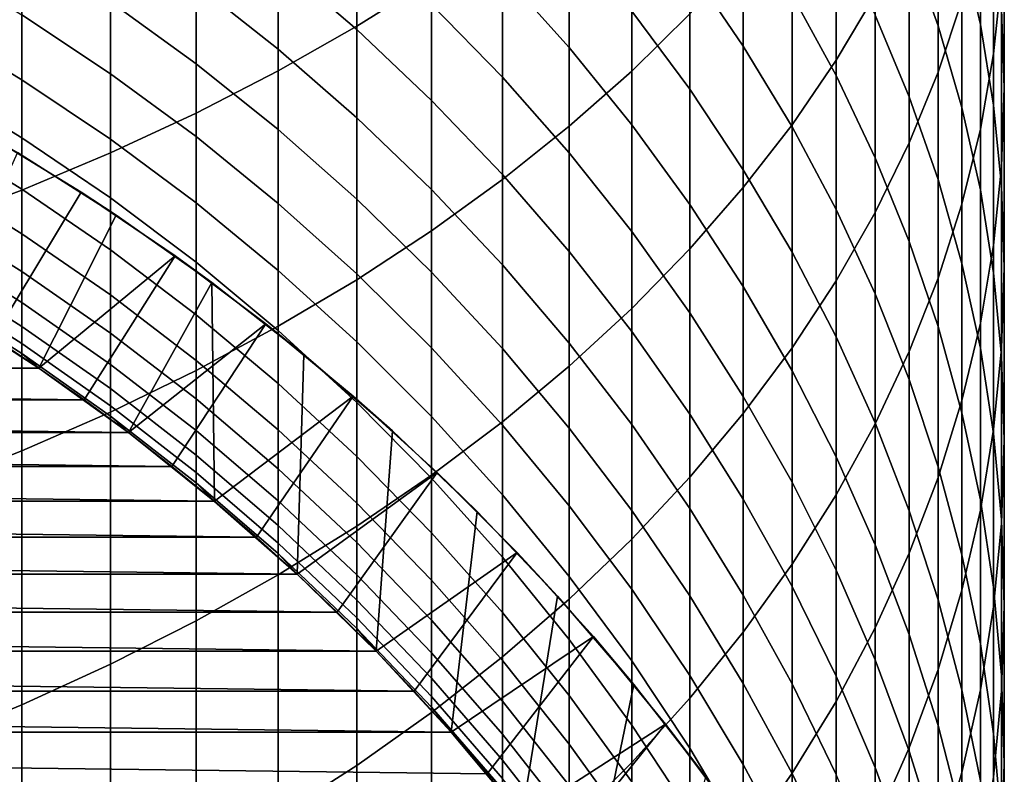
# Model space of a CAD drawing. Header units: metres. Extents: x -32 to 117, y -314 to 32.
# Tile 24 of 256: x 7.21 to 13, y -291.66 to -287.22. Entities that reach past the tile are written whole.
import ezdxf

# ---------------------------------------------------------------- set-up
doc = ezdxf.new("R2010")
doc.units = ezdxf.units.M
doc.layers.add('solid_24_501_064_XXX', color=7, linetype='CONTINUOUS')

msp = doc.modelspace()

# ---------------------------------------------------------------- linework, layer by layer
at = {"layer": 'solid_24_501_064_XXX'}
for points in [[(9.192389, -287.259613, 333.557739), (9.632364, -286.984619, 333.18634), (9.632364, -285.469727, 334.267975), (9.192389, -285.731689, 334.648682)], [(8.730267, -287.521454, 333.911316), (9.192389, -287.259613, 333.557739), (9.192389, -285.731689, 334.648682), (8.730267, -285.98111, 335.011108)], [(10.809105, -287.5224, 330.872894), (11.150472, -287.186798, 330.45105), (11.150472, -285.76651, 331.541321), (10.809105, -286.087311, 331.974548)], [(12.010434, -287.459137, 328.012909), (12.240073, -287.072601, 327.56015), (12.240073, -285.752533, 328.648193), (12.010434, -286.123169, 329.114075)], [(12.859295, -287.249359, 318.599304), (12.750209, -286.779022, 318.182159), (12.750209, -285.783966, 319.265686), (12.859295, -286.239563, 319.698883)], [(12.610406, -287.256165, 316.668121), (12.440225, -286.782227, 316.276245), (12.440225, -285.85318, 317.361023), (12.610406, -286.313263, 317.769073)], [(12.937402, -287.420776, 323.033752), (12.984341, -286.975098, 322.579559), (12.984341, -285.827576, 323.667206), (12.937402, -286.257294, 324.136566)], [(12.610406, -287.529816, 325.52655), (12.750209, -287.109436, 325.067352), (12.750209, -285.875671, 326.158173), (12.610406, -286.279907, 326.631653)], [(8.247112, -287.76947, 334.246277), (8.730267, -287.521454, 333.911316), (8.730267, -285.98111, 335.011108), (8.247112, -286.217377, 335.354462)], [(10.441698, -287.847198, 331.281158), (10.809105, -287.5224, 330.872894), (10.809105, -286.087311, 331.974548), (10.441698, -286.397766, 332.393799)], [(13, -287.621948, 321.013245), (12.984341, -287.159668, 320.5737), (12.984341, -286.081543, 321.668976), (13, -286.52832, 322.124268)], [(11.751861, -287.837891, 328.456543), (12.010434, -287.459137, 328.012909), (12.010434, -286.123169, 329.114075), (11.751861, -286.486328, 329.570557)], [(11.464976, -287.375946, 311.53418), (11.150472, -286.913696, 311.226685), (11.150472, -286.159485, 312.319061), (11.464976, -286.610809, 312.642365)], [(7.744091, -288.003082, 334.561768), (8.247112, -287.76947, 334.246277), (8.247112, -286.217377, 335.354462), (7.744091, -286.439911, 335.677826)], [(12.010434, -287.54834, 313.313965), (11.751861, -287.074127, 312.974243), (11.751861, -286.259277, 314.071106), (12.010434, -286.721466, 314.427032)], [(12.937402, -287.723145, 319.019531), (12.859295, -287.249359, 318.599304), (12.859295, -286.239563, 319.698883), (12.937402, -286.698517, 320.135223)], [(12.859295, -287.864319, 323.485748), (12.937402, -287.420776, 323.033752), (12.937402, -286.257294, 324.136566), (12.859295, -286.684906, 324.603668)], [(10.441698, -287.384613, 308.442017), (10.049136, -286.94751, 308.193085), (10.049136, -286.29834, 309.288422), (10.441698, -286.726562, 309.552338)], [(12.440225, -287.673126, 315.159943), (12.240073, -287.193115, 314.790283), (12.240073, -286.315308, 315.890167), (12.440225, -286.782227, 316.276245)], [(12.440225, -287.945068, 325.980133), (12.610406, -287.529816, 325.52655), (12.610406, -286.279907, 326.631653), (12.440225, -286.679199, 327.099365)], [(12.750209, -287.735962, 317.064819), (12.610406, -287.256165, 316.668121), (12.610406, -286.313263, 317.769073), (12.750209, -286.779022, 318.182159)], [(9.192389, -287.278259, 305.528473), (8.730267, -286.881775, 305.337738), (8.730267, -286.331543, 306.432495), (9.192389, -286.721191, 306.636871)], [(10.049136, -288.160339, 331.674805), (10.441698, -287.847198, 331.281158), (10.441698, -286.397766, 332.393799), (10.049136, -286.697113, 332.798065)], [(7.222413, -288.22171, 334.857025), (7.744091, -288.003082, 334.561768), (7.744091, -286.439911, 335.677826), (7.222413, -286.648193, 335.980499)], [(11.150472, -287.629608, 310.108887), (10.809105, -287.170685, 309.82605), (10.809105, -286.464844, 310.928131), (11.150472, -286.913696, 311.226685)], [(11.464976, -288.207977, 328.889984), (11.751861, -287.837891, 328.456543), (11.751861, -286.486328, 329.570557), (11.464976, -286.841156, 330.016571)], [(8.730267, -287.393707, 304.224548), (8.247112, -287.012115, 304.057007), (8.247112, -286.506195, 305.157043), (8.730267, -286.881775, 305.337738)], [(10.049136, -287.558319, 307.075897), (9.632364, -287.130463, 306.851501), (9.632364, -286.527649, 307.953979), (10.049136, -286.94751, 308.193085)], [(12.984341, -288.084229, 321.452789), (13, -287.621948, 321.013245), (13, -286.52832, 322.124268), (12.984341, -286.975098, 322.579559)], [(6.683336, -288.424866, 335.131378), (7.222413, -288.22171, 334.857025), (7.222413, -286.648193, 335.980499), (6.683336, -286.841736, 336.261719)], [(8.247112, -287.479645, 302.940063), (7.744091, -287.114929, 302.7948), (7.744091, -286.652679, 303.89917), (8.247112, -287.012115, 304.057007)], [(11.751861, -287.850494, 311.849823), (11.464976, -287.375946, 311.53418), (11.464976, -286.610809, 312.642365), (11.751861, -287.074127, 312.974243)], [(9.632364, -287.694702, 305.72879), (9.192389, -287.278259, 305.528473), (9.192389, -286.721191, 306.636871), (9.632364, -287.130463, 306.851501)], [(9.632364, -288.461151, 332.052887), (10.049136, -288.160339, 331.674805), (10.049136, -286.697113, 332.798065), (9.632364, -286.984619, 333.18634)], [(12.240073, -288.032318, 313.660645), (12.010434, -287.54834, 313.313965), (12.010434, -286.721466, 314.427032), (12.240073, -287.193115, 314.790283)], [(12.240073, -288.354187, 326.427002), (12.440225, -287.945068, 325.980133), (12.440225, -286.679199, 327.099365), (12.240073, -287.072601, 327.56015)], [(12.750209, -288.304657, 323.934448), (12.859295, -287.864319, 323.485748), (12.859295, -286.684906, 324.603668), (12.750209, -287.109436, 325.067352)], [(12.984341, -288.199219, 319.441772), (12.937402, -287.723145, 319.019531), (12.937402, -286.698517, 320.135223), (12.984341, -287.159668, 320.5737)], [(7.744091, -287.538666, 301.675049), (7.222413, -287.192841, 301.550995), (7.222413, -286.773621, 302.658813), (7.744091, -287.114929, 302.7948)], [(10.809105, -287.837952, 308.700165), (10.441698, -287.384613, 308.442017), (10.441698, -286.726562, 309.552338), (10.809105, -287.170685, 309.82605)], [(12.610406, -288.160339, 315.535156), (12.440225, -287.673126, 315.159943), (12.440225, -286.782227, 316.276245), (12.610406, -287.256165, 316.668121)], [(12.859295, -288.220459, 317.465454), (12.750209, -287.735962, 317.064819), (12.750209, -286.779022, 318.182159), (12.859295, -287.249359, 318.599304)], [(7.222413, -287.573456, 300.429321), (6.683336, -287.248322, 300.325226), (6.683336, -286.871521, 301.43573), (7.222413, -287.192841, 301.550995)], [(9.192389, -287.79657, 304.401428), (8.730267, -287.393707, 304.224548), (8.730267, -286.881775, 305.337738), (9.192389, -287.278259, 305.528473)], [(11.150472, -288.568451, 329.312225), (11.464976, -288.207977, 328.889984), (11.464976, -286.841156, 330.016571), (11.150472, -287.186798, 330.45105)], [(10.441698, -288.003784, 307.30954), (10.049136, -287.558319, 307.075897), (10.049136, -286.94751, 308.193085), (10.441698, -287.384613, 308.442017)], [(11.464976, -288.102234, 310.400146), (11.150472, -287.629608, 310.108887), (11.150472, -286.913696, 311.226685), (11.464976, -287.375946, 311.53418)], [(8.730267, -287.866821, 303.094299), (8.247112, -287.479645, 302.940063), (8.247112, -287.012115, 304.057007), (8.730267, -287.393707, 304.224548)], [(9.192389, -288.74884, 332.41452), (9.632364, -288.461151, 332.052887), (9.632364, -286.984619, 333.18634), (9.192389, -287.259613, 333.557739)], [(12.937402, -288.54538, 321.891266), (12.984341, -288.084229, 321.452789), (12.984341, -286.975098, 322.579559), (12.937402, -287.420776, 323.033752)], [(8.247112, -287.908173, 301.807617), (7.744091, -287.538666, 301.675049), (7.744091, -287.114929, 302.7948), (8.247112, -287.479645, 302.940063)], [(12.010434, -288.336182, 312.172913), (11.751861, -287.850494, 311.849823), (11.751861, -287.074127, 312.974243), (12.010434, -287.54834, 313.313965)], [(12.010434, -288.756195, 326.866119), (12.240073, -288.354187, 326.427002), (12.240073, -287.072601, 327.56015), (12.010434, -287.459137, 328.012909)], [(12.610406, -288.740692, 324.378815), (12.750209, -288.304657, 323.934448), (12.750209, -287.109436, 325.067352), (12.610406, -287.529816, 325.52655)], [(10.049136, -288.130096, 305.938263), (9.632364, -287.694702, 305.72879), (9.632364, -287.130463, 306.851501), (10.049136, -287.558319, 307.075897)], [(11.150472, -288.306396, 308.966919), (10.809105, -287.837952, 308.700165), (10.809105, -287.170685, 309.82605), (11.150472, -287.629608, 310.108887)], [(10.809105, -288.918488, 329.722198), (11.150472, -288.568451, 329.312225), (11.150472, -287.186798, 330.45105), (10.809105, -287.5224, 330.872894)], [(13, -288.676422, 319.865021), (12.984341, -288.199219, 319.441772), (12.984341, -287.159668, 320.5737), (13, -287.621948, 321.013245)], [(7.744091, -287.92337, 300.541321), (7.222413, -287.573456, 300.429321), (7.222413, -287.192841, 301.550995), (7.744091, -287.538666, 301.675049)], [(12.440225, -288.524841, 314.013458), (12.240073, -288.032318, 313.660645), (12.240073, -287.193115, 314.790283), (12.440225, -287.673126, 315.159943)], [(7.222413, -287.914978, 299.295105), (6.683336, -287.586456, 299.202362), (6.683336, -287.248322, 300.325226), (7.222413, -287.573456, 300.429321)], [(8.730267, -289.022766, 332.75885), (9.192389, -288.74884, 332.41452), (9.192389, -287.259613, 333.557739), (8.730267, -287.521454, 333.911316)], [(9.632364, -288.219696, 304.587219), (9.192389, -287.79657, 304.401428), (9.192389, -287.278259, 305.528473), (9.632364, -287.694702, 305.72879)], [(12.750209, -288.653595, 315.915039), (12.610406, -288.160339, 315.535156), (12.610406, -287.256165, 316.668121), (12.750209, -287.735962, 317.064819)], [(12.937402, -288.708496, 317.868988), (12.859295, -288.220459, 317.465454), (12.859295, -287.249359, 318.599304), (12.937402, -287.723145, 319.019531)], [(9.192389, -288.275543, 303.257141), (8.730267, -287.866821, 303.094299), (8.730267, -287.393707, 304.224548), (9.192389, -287.79657, 304.401428)], [(10.809105, -288.46579, 307.551849), (10.441698, -288.003784, 307.30954), (10.441698, -287.384613, 308.442017), (10.809105, -287.837952, 308.700165)], [(11.751861, -288.587433, 310.699188), (11.464976, -288.102234, 310.400146), (11.464976, -287.375946, 311.53418), (11.751861, -287.850494, 311.849823)], [(11.751861, -289.150085, 327.296356), (12.010434, -288.756195, 326.866119), (12.010434, -287.459137, 328.012909), (11.751861, -287.837891, 328.456543)], [(12.859295, -289.004303, 322.327637), (12.937402, -288.54538, 321.891266), (12.937402, -287.420776, 323.033752), (12.859295, -287.864319, 323.485748)], [(8.730267, -288.300476, 301.948334), (8.247112, -287.908173, 301.807617), (8.247112, -287.479645, 302.940063), (8.730267, -287.866821, 303.094299)], [(8.247112, -289.282227, 333.084991), (8.730267, -289.022766, 332.75885), (8.730267, -287.521454, 333.911316), (8.247112, -287.76947, 334.246277)], [(10.441698, -289.257202, 330.118958), (10.809105, -288.918488, 329.722198), (10.809105, -287.5224, 330.872894), (10.441698, -287.847198, 331.281158)], [(12.440225, -289.171417, 324.817749), (12.610406, -288.740692, 324.378815), (12.610406, -287.529816, 325.52655), (12.440225, -287.945068, 325.980133)], [(7.222413, -288.21701, 298.14978), (6.683336, -287.885468, 298.068451), (6.683336, -287.586456, 299.202362), (7.222413, -287.914978, 299.295105)], [(7.744091, -288.268555, 299.394928), (7.222413, -287.914978, 299.295105), (7.222413, -287.573456, 300.429321), (7.744091, -287.92337, 300.541321)], [(8.247112, -288.297241, 300.661011), (7.744091, -287.92337, 300.541321), (7.744091, -287.538666, 301.675049), (8.247112, -287.908173, 301.807617)], [(10.441698, -288.583374, 306.156311), (10.049136, -288.130096, 305.938263), (10.049136, -287.558319, 307.075897), (10.441698, -288.003784, 307.30954)], [(12.240073, -288.831879, 312.502594), (12.010434, -288.336182, 312.172913), (12.010434, -287.54834, 313.313965), (12.240073, -288.032318, 313.660645)], [(11.464976, -288.788818, 309.241669), (11.150472, -288.306396, 308.966919), (11.150472, -287.629608, 310.108887), (11.464976, -288.102234, 310.400146)], [(12.984341, -289.153656, 320.2883), (13, -288.676422, 319.865021), (13, -287.621948, 321.013245), (12.984341, -288.084229, 321.452789)], [(10.049136, -288.662079, 304.781464), (9.632364, -288.219696, 304.587219), (9.632364, -287.694702, 305.72879), (10.049136, -288.130096, 305.938263)], [(12.610406, -289.02478, 314.371582), (12.440225, -288.524841, 314.013458), (12.440225, -287.673126, 315.159943), (12.610406, -288.160339, 315.535156)], [(12.859295, -289.151703, 316.298615), (12.750209, -288.653595, 315.915039), (12.750209, -287.735962, 317.064819), (12.859295, -288.220459, 317.465454)], [(12.984341, -289.198914, 318.274475), (12.937402, -288.708496, 317.868988), (12.937402, -287.723145, 319.019531), (12.984341, -288.199219, 319.441772)], [(7.744091, -289.526642, 333.392181), (8.247112, -289.282227, 333.084991), (8.247112, -287.76947, 334.246277), (7.744091, -288.003082, 334.561768)], [(9.632364, -288.704865, 303.428162), (9.192389, -288.275543, 303.257141), (9.192389, -287.79657, 304.401428), (9.632364, -288.219696, 304.587219)], [(9.192389, -288.7146, 302.096924), (8.730267, -288.300476, 301.948334), (8.730267, -287.866821, 303.094299), (9.192389, -288.275543, 303.257141)], [(10.049136, -289.583832, 330.501526), (10.441698, -289.257202, 330.118958), (10.441698, -287.847198, 331.281158), (10.049136, -288.160339, 331.674805)], [(11.150472, -288.943207, 307.802216), (10.809105, -288.46579, 307.551849), (10.809105, -287.837952, 308.700165), (11.150472, -288.306396, 308.966919)], [(11.464976, -289.534943, 327.716736), (11.751861, -289.150085, 327.296356), (11.751861, -287.837891, 328.456543), (11.464976, -288.207977, 328.889984)], [(12.010434, -289.084045, 311.005249), (11.751861, -288.587433, 310.699188), (11.751861, -287.850494, 311.849823), (12.010434, -288.336182, 312.172913)], [(12.750209, -289.45993, 322.760834), (12.859295, -289.004303, 322.327637), (12.859295, -287.864319, 323.485748), (12.750209, -288.304657, 323.934448)], [(7.222413, -288.479187, 296.994659), (6.683336, -288.14502, 296.924866), (6.683336, -287.885468, 298.068451), (7.222413, -288.21701, 298.14978)], [(7.002861, -287.887543, 255.882904), (7.571985, -288.234619, 255.882904), (7.053095, -289.089905, 255.305557), (6.778622, -288.91745, 255.305557)], [(7.002861, -287.887543, 255.882904), (7.197434, -288.002045, 284.305573), (7.777845, -288.369598, 284.305573), (7.571985, -288.234619, 255.882904)], [(7.744091, -288.573822, 298.237274), (7.222413, -288.21701, 298.14978), (7.222413, -287.914978, 299.295105), (7.744091, -288.268555, 299.394928)], [(8.247112, -288.646362, 299.501587), (7.744091, -288.268555, 299.394928), (7.744091, -287.92337, 300.541321), (8.247112, -288.297241, 300.661011)], [(8.730267, -288.694183, 300.788055), (8.247112, -288.297241, 300.661011), (8.247112, -287.908173, 301.807617), (8.730267, -288.300476, 301.948334)], [(12.240073, -289.595764, 325.250183), (12.440225, -289.171417, 324.817749), (12.440225, -287.945068, 325.980133), (12.240073, -288.354187, 326.427002)], [(7.777845, -288.369598, 284.305573), (7.197434, -288.002045, 284.305573), (6.778748, -288.917511, 284.305573), (7.323121, -289.269135, 284.305573)], [(7.222413, -289.755371, 333.679718), (7.744091, -289.526642, 333.392181), (7.744091, -288.003082, 334.561768), (7.222413, -288.22171, 334.857025)], [(10.809105, -289.053497, 306.382477), (10.441698, -288.583374, 306.156311), (10.441698, -288.003784, 307.30954), (10.809105, -288.46579, 307.551849)], [(12.440225, -289.336334, 312.838165), (12.240073, -288.831879, 312.502594), (12.240073, -288.032318, 313.660645), (12.440225, -288.524841, 314.013458)], [(11.751861, -289.284088, 309.523712), (11.464976, -288.788818, 309.241669), (11.464976, -288.102234, 310.400146), (11.751861, -288.587433, 310.699188)], [(12.937402, -289.62973, 320.710541), (12.984341, -289.153656, 320.2883), (12.984341, -288.084229, 321.452789), (12.937402, -288.54538, 321.891266)], [(7.222413, -288.701172, 295.831146), (6.683336, -288.364807, 295.77298), (6.683336, -288.14502, 296.924866), (7.222413, -288.479187, 296.994659)], [(9.632364, -289.897522, 330.868958), (10.049136, -289.583832, 330.501526), (10.049136, -288.160339, 331.674805), (9.632364, -288.461151, 332.052887)], [(10.441698, -289.122681, 304.983704), (10.049136, -288.662079, 304.781464), (10.049136, -288.130096, 305.938263), (10.441698, -288.583374, 306.156311)], [(12.750209, -289.530884, 314.734131), (12.610406, -289.02478, 314.371582), (12.610406, -288.160339, 315.535156), (12.750209, -288.653595, 315.915039)], [(6.683336, -289.967896, 333.946869), (7.222413, -289.755371, 333.679718), (7.222413, -288.22171, 334.857025), (6.683336, -288.424866, 335.131378)], [(7.744091, -288.838837, 297.069763), (7.222413, -288.479187, 296.994659), (7.222413, -288.21701, 298.14978), (7.744091, -288.573822, 298.237274)], [(10.049136, -289.153717, 303.606964), (9.632364, -288.704865, 303.428162), (9.632364, -288.219696, 304.587219), (10.049136, -288.662079, 304.781464)], [(11.150472, -289.909821, 328.126221), (11.464976, -289.534943, 327.716736), (11.464976, -288.207977, 328.889984), (11.150472, -288.568451, 329.312225)], [(12.937402, -289.653412, 316.684998), (12.859295, -289.151703, 316.298615), (12.859295, -288.220459, 317.465454), (12.937402, -288.708496, 317.868988)], [(13, -289.690521, 318.680969), (12.984341, -289.198914, 318.274475), (12.984341, -288.199219, 319.441772), (13, -288.676422, 319.865021)], [(7.571985, -288.234619, 255.882904), (8.124126, -288.608551, 255.882904), (7.323092, -289.269073, 255.305557), (7.053095, -289.089905, 255.305557)], [(7.571985, -288.234619, 255.882904), (7.777845, -288.369598, 284.305573), (8.339951, -288.765442, 284.305573), (8.124126, -288.608551, 255.882904)], [(8.247112, -288.955109, 298.33078), (7.744091, -288.573822, 298.237274), (7.744091, -288.268555, 299.394928), (8.247112, -288.646362, 299.501587)], [(9.632364, -289.149567, 302.25296), (9.192389, -288.7146, 302.096924), (9.192389, -288.275543, 303.257141), (9.632364, -288.704865, 303.428162)], [(8.730267, -289.047455, 299.614838), (8.247112, -288.646362, 299.501587), (8.247112, -288.297241, 300.661011), (8.730267, -288.694183, 300.788055)], [(9.192389, -289.11319, 300.92218), (8.730267, -288.694183, 300.788055), (8.730267, -288.300476, 301.948334), (9.192389, -288.7146, 302.096924)], [(11.464976, -289.434845, 308.060089), (11.150472, -288.943207, 307.802216), (11.150472, -288.306396, 308.966919), (11.464976, -288.788818, 309.241669)], [(12.240073, -289.59082, 311.317566), (12.010434, -289.084045, 311.005249), (12.010434, -288.336182, 312.172913), (12.240073, -288.831879, 312.502594)], [(12.610406, -289.911102, 323.189819), (12.750209, -289.45993, 322.760834), (12.750209, -288.304657, 323.934448), (12.610406, -288.740692, 324.378815)], [(7.222413, -288.882751, 294.660645), (6.683336, -288.544556, 294.614166), (6.683336, -288.364807, 295.77298), (7.222413, -288.701172, 295.831146)], [(8.339951, -288.765442, 284.305573), (7.777845, -288.369598, 284.305573), (7.323121, -289.269135, 284.305573), (7.84942, -289.647491, 284.305573)], [(12.010434, -290.012726, 325.675079), (12.240073, -289.595764, 325.250183), (12.240073, -288.354187, 326.427002), (12.010434, -288.756195, 326.866119)], [(9.192389, -290.197601, 331.220428), (9.632364, -289.897522, 330.868958), (9.632364, -288.461151, 332.052887), (9.192389, -288.74884, 332.41452)], [(7.744091, -289.063232, 295.893738), (7.222413, -288.701172, 295.831146), (7.222413, -288.479187, 296.994659), (7.744091, -288.838837, 297.069763)], [(11.150472, -289.539276, 306.61615), (10.809105, -289.053497, 306.382477), (10.809105, -288.46579, 307.551849), (11.150472, -288.943207, 307.802216)], [(7.222413, -289.023682, 293.484558), (6.683336, -288.684082, 293.449829), (6.683336, -288.544556, 294.614166), (7.222413, -288.882751, 294.660645)], [(8.247112, -289.223114, 297.149994), (7.744091, -288.838837, 297.069763), (7.744091, -288.573822, 298.237274), (8.247112, -288.955109, 298.33078)], [(10.809105, -290.273865, 328.523834), (11.150472, -289.909821, 328.126221), (11.150472, -288.568451, 329.312225), (10.809105, -288.918488, 329.722198)], [(12.610406, -289.848358, 313.178741), (12.440225, -289.336334, 312.838165), (12.440225, -288.524841, 314.013458), (12.610406, -289.02478, 314.371582)], [(12.859295, -290.103485, 321.130737), (12.937402, -289.62973, 320.710541), (12.937402, -288.54538, 321.891266), (12.859295, -289.004303, 322.327637)], [(8.124126, -288.608551, 255.882904), (7.588487, -289.454926, 255.305557), (7.323092, -289.269073, 255.305557)], [(8.124126, -288.608551, 255.882904), (8.657659, -289.008209, 255.882904), (7.849483, -289.647552, 255.305557), (7.588487, -289.454926, 255.305557)], [(8.124126, -288.608551, 255.882904), (8.339951, -288.765442, 284.305573), (8.881513, -289.18811, 284.305573), (8.657659, -289.008209, 255.882904)], [(10.809105, -289.600342, 305.19342), (10.441698, -289.122681, 304.983704), (10.441698, -288.583374, 306.156311), (10.809105, -289.053497, 306.382477)], [(12.010434, -289.790985, 309.812378), (11.751861, -289.284088, 309.523712), (11.751861, -288.587433, 310.699188), (12.010434, -289.084045, 311.005249)], [(7.222413, -289.123779, 292.304291), (6.683336, -288.783173, 292.281342), (6.683336, -288.684082, 293.449829), (7.222413, -289.023682, 293.484558)], [(8.730267, -289.359863, 298.430054), (8.247112, -288.955109, 298.33078), (8.247112, -288.646362, 299.501587), (8.730267, -289.047455, 299.614838)], [(10.441698, -289.621033, 303.793121), (10.049136, -289.153717, 303.606964), (10.049136, -288.662079, 304.781464), (10.441698, -289.122681, 304.983704)], [(12.859295, -290.041962, 315.10022), (12.750209, -289.530884, 314.734131), (12.750209, -288.653595, 315.915039), (12.859295, -289.151703, 316.298615)], [(12.984341, -290.182098, 319.087433), (13, -289.690521, 318.680969), (13, -288.676422, 319.865021), (12.984341, -289.153656, 320.2883)], [(7.744091, -289.246735, 294.710663), (7.222413, -288.882751, 294.660645), (7.222413, -288.701172, 295.831146), (7.744091, -289.063232, 295.893738)], [(9.192389, -289.470886, 299.734375), (8.730267, -289.047455, 299.614838), (8.730267, -288.694183, 300.788055), (9.192389, -289.11319, 300.92218)], [(8.730267, -290.483276, 331.555054), (9.192389, -290.197601, 331.220428), (9.192389, -288.74884, 332.41452), (8.730267, -289.022766, 332.75885)], [(9.632364, -289.553314, 301.06308), (9.192389, -289.11319, 300.92218), (9.192389, -288.7146, 302.096924), (9.632364, -289.149567, 302.25296)], [(10.049136, -289.60434, 302.416107), (9.632364, -289.149567, 302.25296), (9.632364, -288.704865, 303.428162), (10.049136, -289.153717, 303.606964)], [(12.440225, -290.35675, 323.613556), (12.610406, -289.911102, 323.189819), (12.610406, -288.740692, 324.378815), (12.440225, -289.171417, 324.817749)], [(12.984341, -290.157593, 317.073273), (12.937402, -289.653412, 316.684998), (12.937402, -288.708496, 317.868988), (12.984341, -289.198914, 318.274475)], [(7.222413, -289.182922, 291.121277), (6.683336, -288.841736, 291.110138), (6.683336, -288.783173, 292.281342), (7.222413, -289.123779, 292.304291)], [(8.339951, -288.765442, 284.305573), (7.84942, -289.647491, 284.305573), (8.356297, -290.051727, 284.305573)], [(8.881513, -289.18811, 284.305573), (8.339951, -288.765442, 284.305573), (8.356297, -290.051727, 284.305573), (8.842167, -290.480499, 284.305573)], [(11.751861, -289.939606, 308.324799), (11.464976, -289.434845, 308.060089), (11.464976, -288.788818, 309.241669), (11.751861, -289.284088, 309.523712)], [(11.751861, -290.421295, 326.091431), (12.010434, -290.012726, 325.675079), (12.010434, -288.756195, 326.866119), (11.751861, -289.150085, 327.296356)], [(7.323161, -289.269135, 290.005554), (6.778657, -288.91745, 290.005554), (6.683336, -288.841736, 291.110138), (7.222413, -289.182922, 291.121277)], [(8.247112, -289.450043, 295.960632), (7.744091, -289.063232, 295.893738), (7.744091, -288.838837, 297.069763), (8.247112, -289.223114, 297.149994)], [(12.440225, -290.106598, 311.635468), (12.240073, -289.59082, 311.317566), (12.240073, -288.831879, 312.502594), (12.440225, -289.336334, 312.838165)], [(7.323121, -289.269135, 284.305573), (6.778748, -288.917511, 284.305573), (6.778657, -288.91745, 290.005554), (7.323161, -289.269135, 290.005554)], [(7.744091, -289.38916, 293.521942), (7.222413, -289.023682, 293.484558), (7.222413, -288.882751, 294.660645), (7.744091, -289.246735, 294.710663)], [(10.441698, -290.626129, 328.90863), (10.809105, -290.273865, 328.523834), (10.809105, -288.918488, 329.722198), (10.441698, -289.257202, 330.118958)], [(8.730267, -289.631073, 297.235199), (8.247112, -289.223114, 297.149994), (8.247112, -288.955109, 298.33078), (8.730267, -289.359863, 298.430054)], [(11.464976, -290.039581, 306.856842), (11.150472, -289.539276, 306.61615), (11.150472, -288.943207, 307.802216), (11.464976, -289.434845, 308.060089)], [(7.744091, -289.490356, 292.32901), (7.222413, -289.123779, 292.304291), (7.222413, -289.023682, 293.484558), (7.744091, -289.38916, 293.521942)], [(8.657659, -289.008209, 255.882904), (8.105545, -289.846588, 255.305557), (7.849483, -289.647552, 255.305557)], [(8.657659, -289.008209, 255.882904), (9.171479, -289.432709, 255.882904), (8.356263, -290.051666, 255.305557), (8.105545, -289.846588, 255.305557)], [(8.247112, -290.753876, 331.872009), (8.730267, -290.483276, 331.555054), (8.730267, -289.022766, 332.75885), (8.247112, -289.282227, 333.084991)], [(8.657659, -289.008209, 255.882904), (8.881513, -289.18811, 284.305573), (9.40166, -289.63678, 284.305573), (9.171479, -289.432709, 255.882904)], [(12.750209, -290.36673, 313.523529), (12.610406, -289.848358, 313.178741), (12.610406, -289.02478, 314.371582), (12.750209, -289.530884, 314.734131)], [(12.750209, -290.573822, 321.547882), (12.859295, -290.103485, 321.130737), (12.859295, -289.004303, 322.327637), (12.750209, -289.45993, 322.760834)], [(-7.323092, -289.269073, 255.305557), (-7.053095, -289.089905, 255.305557), (7.323092, -289.269073, 255.305557)], [(-7.053095, -289.089905, 255.305557), (7.053095, -289.089905, 255.305557), (7.323092, -289.269073, 255.305557)], [(8.247112, -289.635651, 294.76413), (7.744091, -289.246735, 294.710663), (7.744091, -289.063232, 295.893738), (8.247112, -289.450043, 295.960632)], [(9.192389, -289.78717, 298.534882), (8.730267, -289.359863, 298.430054), (8.730267, -289.047455, 299.614838), (9.192389, -289.470886, 299.734375)], [(11.150472, -290.093933, 305.410156), (10.809105, -289.600342, 305.19342), (10.809105, -289.053497, 306.382477), (11.150472, -289.539276, 306.61615)], [(12.240073, -290.308289, 310.106964), (12.010434, -289.790985, 309.812378), (12.010434, -289.084045, 311.005249), (12.240073, -289.59082, 311.317566)], [(7.744091, -289.55014, 291.13327), (7.222413, -289.182922, 291.121277), (7.222413, -289.123779, 292.304291), (7.744091, -289.490356, 292.32901)], [(9.632364, -289.915619, 299.859924), (9.192389, -289.470886, 299.734375), (9.192389, -289.11319, 300.92218), (9.632364, -289.553314, 301.06308)], [(10.049136, -290.013489, 301.210388), (9.632364, -289.553314, 301.06308), (9.632364, -289.149567, 302.25296), (10.049136, -289.60434, 302.416107)], [(10.441698, -290.07782, 302.585968), (10.049136, -289.60434, 302.416107), (10.049136, -289.153717, 303.606964), (10.441698, -289.621033, 303.793121)], [(10.809105, -290.105652, 303.986176), (10.441698, -289.621033, 303.793121), (10.441698, -289.122681, 304.983704), (10.809105, -289.600342, 305.19342)], [(11.464976, -290.820496, 326.49823), (11.751861, -290.421295, 326.091431), (11.751861, -289.150085, 327.296356), (11.464976, -289.534943, 327.716736)], [(12.937402, -290.556763, 315.469025), (12.859295, -290.041962, 315.10022), (12.859295, -289.151703, 316.298615), (12.937402, -289.653412, 316.684998)], [(12.937402, -290.672516, 319.49295), (12.984341, -290.182098, 319.087433), (12.984341, -289.153656, 320.2883), (12.937402, -289.62973, 320.710541)], [(7.849457, -289.647522, 290.005554), (7.323161, -289.269135, 290.005554), (7.222413, -289.182922, 291.121277), (7.744091, -289.55014, 291.13327)], [(9.40166, -289.63678, 284.305573), (8.881513, -289.18811, 284.305573), (8.842167, -290.480499, 284.305573), (9.306323, -290.933228, 284.305573)], [(12.240073, -290.795837, 324.031036), (12.440225, -290.35675, 323.613556), (12.440225, -289.171417, 324.817749), (12.240073, -289.595764, 325.250183)], [(13, -290.662964, 317.462494), (12.984341, -290.157593, 317.073273), (12.984341, -289.198914, 318.274475), (13, -289.690521, 318.680969)], [(-7.588487, -289.454926, 255.305557), (-7.323092, -289.269073, 255.305557), (7.588487, -289.454926, 255.305557)], [(-7.323092, -289.269073, 255.305557), (7.323092, -289.269073, 255.305557), (7.588487, -289.454926, 255.305557)], [(7.84942, -289.647491, 284.305573), (7.323121, -289.269135, 284.305573), (7.323161, -289.269135, 290.005554), (7.849457, -289.647522, 290.005554)], [(8.247112, -289.779694, 293.56189), (7.744091, -289.38916, 293.521942), (7.744091, -289.246735, 294.710663), (8.247112, -289.635651, 294.76413)], [(8.730267, -289.860718, 296.031647), (8.247112, -289.450043, 295.960632), (8.247112, -289.223114, 297.149994), (8.730267, -289.631073, 297.235199)], [(10.049136, -290.96579, 329.279633), (10.441698, -290.626129, 328.90863), (10.441698, -289.257202, 330.118958), (10.049136, -289.583832, 330.501526)], [(7.744091, -291.008759, 332.170563), (8.247112, -290.753876, 331.872009), (8.247112, -289.282227, 333.084991), (7.744091, -289.526642, 333.392181)], [(12.010434, -290.456177, 308.595734), (11.751861, -289.939606, 308.324799), (11.751861, -289.284088, 309.523712), (12.010434, -289.790985, 309.812378)], [(9.192389, -290.061768, 297.325134), (8.730267, -289.631073, 297.235199), (8.730267, -289.359863, 298.430054), (9.192389, -289.78717, 298.534882)], [(12.610406, -290.630127, 311.958099), (12.440225, -290.106598, 311.635468), (12.440225, -289.336334, 312.838165), (12.610406, -289.848358, 313.178741)], [(8.247112, -289.882019, 292.355408), (7.744091, -289.490356, 292.32901), (7.744091, -289.38916, 293.521942), (8.247112, -289.779694, 293.56189)], [(9.171479, -289.432709, 255.882904), (8.601933, -290.263092, 255.305557), (8.356263, -290.051666, 255.305557)], [(9.171479, -289.432709, 255.882904), (9.664631, -289.881317, 255.882904), (8.842275, -290.480591, 255.305557), (8.601933, -290.263092, 255.305557)], [(9.171479, -289.432709, 255.882904), (9.40166, -289.63678, 284.305573), (9.899613, -290.11087, 284.305573), (9.664631, -289.881317, 255.882904)], [(11.751861, -290.553192, 307.103912), (11.464976, -290.039581, 306.856842), (11.464976, -289.434845, 308.060089), (11.751861, -289.939606, 308.324799)], [(-7.849483, -289.647552, 255.305557), (-7.588487, -289.454926, 255.305557), (7.849483, -289.647552, 255.305557)], [(-7.588487, -289.454926, 255.305557), (7.588487, -289.454926, 255.305557), (7.849483, -289.647552, 255.305557)], [(8.247112, -289.942474, 291.146088), (7.744091, -289.55014, 291.13327), (7.744091, -289.490356, 292.32901), (8.247112, -289.882019, 292.355408)], [(8.730267, -290.048553, 294.820862), (8.247112, -289.635651, 294.76413), (8.247112, -289.450043, 295.960632), (8.730267, -289.860718, 296.031647)], [(9.632364, -290.235992, 298.644958), (9.192389, -289.78717, 298.534882), (9.192389, -289.470886, 299.734375), (9.632364, -289.915619, 299.859924)], [(12.610406, -291.039612, 321.960999), (12.750209, -290.573822, 321.547882), (12.750209, -289.45993, 322.760834), (12.610406, -289.911102, 323.189819)], [(7.222413, -291.247314, 332.449982), (7.744091, -291.008759, 332.170563), (7.744091, -289.526642, 333.392181), (7.222413, -289.755371, 333.679718)], [(8.356239, -290.051666, 290.005554), (7.849457, -289.647522, 290.005554), (7.744091, -289.55014, 291.13327), (8.247112, -289.942474, 291.146088)], [(10.049136, -290.380585, 299.991211), (9.632364, -289.915619, 299.859924), (9.632364, -289.553314, 301.06308), (10.049136, -290.013489, 301.210388)], [(11.150472, -291.20932, 326.894501), (11.464976, -290.820496, 326.49823), (11.464976, -289.534943, 327.716736), (11.150472, -289.909821, 328.126221)], [(11.464976, -290.602264, 305.633362), (11.150472, -290.093933, 305.410156), (11.150472, -289.539276, 306.61615), (11.464976, -290.039581, 306.856842)], [(12.859295, -290.890167, 313.871735), (12.750209, -290.36673, 313.523529), (12.750209, -289.530884, 314.734131), (12.859295, -290.041962, 315.10022)], [(9.632364, -291.292053, 329.636017), (10.049136, -290.96579, 329.279633), (10.049136, -289.583832, 330.501526), (9.632364, -289.897522, 330.868958)], [(10.441698, -290.492554, 301.363739), (10.049136, -290.013489, 301.210388), (10.049136, -289.60434, 302.416107), (10.441698, -290.07782, 302.585968)], [(11.150472, -290.606476, 304.185669), (10.809105, -290.105652, 303.986176), (10.809105, -289.600342, 305.19342), (11.150472, -290.093933, 305.410156)], [(12.010434, -291.227264, 324.441254), (12.240073, -290.795837, 324.031036), (12.240073, -289.595764, 325.250183), (12.010434, -290.012726, 325.675079)], [(12.440225, -290.834778, 310.406799), (12.240073, -290.308289, 310.106964), (12.240073, -289.59082, 311.317566), (12.440225, -290.106598, 311.635468)], [(-8.105545, -289.846588, 255.305557), (-7.849483, -289.647552, 255.305557), (8.105545, -289.846588, 255.305557)], [(-7.849483, -289.647552, 255.305557), (7.849483, -289.647552, 255.305557), (8.105545, -289.846588, 255.305557)], [(8.356297, -290.051727, 284.305573), (7.84942, -289.647491, 284.305573), (7.849457, -289.647522, 290.005554), (8.356239, -290.051666, 290.005554)], [(8.730267, -290.194305, 293.604309), (8.247112, -289.779694, 293.56189), (8.247112, -289.635651, 294.76413), (8.730267, -290.048553, 294.820862)], [(9.192389, -290.29425, 296.106598), (8.730267, -289.860718, 296.031647), (8.730267, -289.631073, 297.235199), (9.192389, -290.061768, 297.325134)], [(9.899613, -290.11087, 284.305573), (9.40166, -289.63678, 284.305573), (9.306323, -290.933228, 284.305573), (9.747155, -291.408325, 284.305573)], [(10.809105, -290.568878, 302.762115), (10.441698, -290.07782, 302.585968), (10.441698, -289.621033, 303.793121), (10.809105, -290.105652, 303.986176)], [(12.859295, -291.160553, 319.896484), (12.937402, -290.672516, 319.49295), (12.937402, -289.62973, 320.710541), (12.859295, -290.103485, 321.130737)], [(12.984341, -291.074097, 315.8396), (12.937402, -290.556763, 315.469025), (12.937402, -289.653412, 316.684998), (12.984341, -290.157593, 317.073273)], [(12.984341, -291.168365, 317.851685), (13, -290.662964, 317.462494), (13, -289.690521, 318.680969), (12.984341, -290.182098, 319.087433)], [(6.683336, -291.468994, 332.709595), (7.222413, -291.247314, 332.449982), (7.222413, -289.755371, 333.679718), (6.683336, -289.967896, 333.946869)], [(8.730267, -290.297852, 292.383423), (8.247112, -289.882019, 292.355408), (8.247112, -289.779694, 293.56189), (8.730267, -290.194305, 293.604309)], [(9.632364, -290.51413, 297.419586), (9.192389, -290.061768, 297.325134), (9.192389, -289.78717, 298.534882), (9.632364, -290.235992, 298.644958)], [(12.240073, -290.983398, 308.872253), (12.010434, -290.456177, 308.595734), (12.010434, -289.790985, 309.812378), (12.240073, -290.308289, 310.106964)], [(-8.356263, -290.051666, 255.305557), (-8.105545, -289.846588, 255.305557), (8.356263, -290.051666, 255.305557)], [(-8.105545, -289.846588, 255.305557), (8.105545, -289.846588, 255.305557), (8.356263, -290.051666, 255.305557)], [(12.750209, -291.160126, 312.284729), (12.610406, -290.630127, 311.958099), (12.610406, -289.848358, 313.178741), (12.750209, -290.36673, 313.523529)], [(8.730267, -290.359039, 291.159668), (8.247112, -289.942474, 291.146088), (8.247112, -289.882019, 292.355408), (8.730267, -290.297852, 292.383423)], [(9.192389, -290.484406, 294.880768), (8.730267, -290.048553, 294.820862), (8.730267, -289.860718, 296.031647), (9.192389, -290.29425, 296.106598)], [(9.664631, -289.881317, 255.882904), (9.076948, -290.703857, 255.305557), (8.842275, -290.480591, 255.305557)], [(9.664631, -289.881317, 255.882904), (10.135887, -290.352905, 255.882904), (9.306192, -290.933105, 255.305557), (9.076948, -290.703857, 255.305557)], [(9.192389, -291.604095, 329.976868), (9.632364, -291.292053, 329.636017), (9.632364, -289.897522, 330.868958), (9.192389, -290.197601, 331.220428)], [(9.664631, -289.881317, 255.882904), (9.899613, -290.11087, 284.305573), (10.373317, -290.608429, 284.305573), (10.135887, -290.352905, 255.882904)], [(8.842246, -290.48056, 290.005554), (8.356239, -290.051666, 290.005554), (8.247112, -289.942474, 291.146088), (8.730267, -290.359039, 291.159668)], [(10.049136, -290.705261, 298.76004), (9.632364, -290.235992, 298.644958), (9.632364, -289.915619, 299.859924), (10.049136, -290.380585, 299.991211)], [(10.809105, -291.586914, 327.279266), (11.150472, -291.20932, 326.894501), (11.150472, -289.909821, 328.126221), (10.809105, -290.273865, 328.523834)], [(12.010434, -291.078857, 307.356781), (11.751861, -290.553192, 307.103912), (11.751861, -289.939606, 308.324799), (12.010434, -290.456177, 308.595734)], [(12.440225, -291.499664, 322.369049), (12.610406, -291.039612, 321.960999), (12.610406, -289.911102, 323.189819), (12.440225, -290.35675, 323.613556)], [(10.441698, -290.864685, 300.127869), (10.049136, -290.380585, 299.991211), (10.049136, -290.013489, 301.210388), (10.441698, -290.492554, 301.363739)], [(11.751861, -291.649994, 324.843201), (12.010434, -291.227264, 324.441254), (12.010434, -290.012726, 325.675079), (11.751861, -290.421295, 326.091431)], [(-8.601933, -290.263092, 255.305557), (-8.356263, -290.051666, 255.305557), (8.601933, -290.263092, 255.305557)], [(-8.356263, -290.051666, 255.305557), (8.356263, -290.051666, 255.305557), (8.601933, -290.263092, 255.305557)], [(8.842167, -290.480499, 284.305573), (8.356297, -290.051727, 284.305573), (8.356239, -290.051666, 290.005554), (8.842246, -290.48056, 290.005554)], [(9.192389, -290.631989, 293.649078), (8.730267, -290.194305, 293.604309), (8.730267, -290.048553, 294.820862), (9.192389, -290.484406, 294.880768)], [(9.632364, -290.749634, 296.185333), (9.192389, -290.29425, 296.106598), (9.192389, -290.061768, 297.325134), (9.632364, -290.51413, 297.419586)], [(10.809105, -290.98938, 301.522766), (10.441698, -290.492554, 301.363739), (10.441698, -290.07782, 302.585968), (10.809105, -290.568878, 302.762115)], [(11.751861, -291.124115, 305.862488), (11.464976, -290.602264, 305.633362), (11.464976, -290.039581, 306.856842), (11.751861, -290.553192, 307.103912)], [(12.937402, -291.41745, 314.222473), (12.859295, -290.890167, 313.871735), (12.859295, -290.041962, 315.10022), (12.937402, -290.556763, 315.469025)], [(10.373317, -290.608429, 284.305573), (9.899613, -290.11087, 284.305573), (9.747155, -291.408325, 284.305573), (10.163745, -291.904785, 284.305573)], [(11.150472, -291.076294, 302.944153), (10.809105, -290.568878, 302.762115), (10.809105, -290.105652, 303.986176), (11.150472, -290.606476, 304.185669)], [(11.464976, -291.122223, 304.391144), (11.150472, -290.606476, 304.185669), (11.150472, -290.093933, 305.410156), (11.464976, -290.602264, 305.633362)], [(12.610406, -291.369171, 310.711121), (12.440225, -290.834778, 310.406799), (12.440225, -290.106598, 311.635468), (12.610406, -290.630127, 311.958099)], [(12.750209, -291.645081, 320.297089), (12.859295, -291.160553, 319.896484), (12.859295, -290.103485, 321.130737), (12.750209, -290.573822, 321.547882)], [(9.192389, -290.736816, 292.412994), (8.730267, -290.297852, 292.383423), (8.730267, -290.194305, 293.604309), (9.192389, -290.631989, 293.649078)], [(8.730267, -291.901184, 330.301392), (9.192389, -291.604095, 329.976868), (9.192389, -290.197601, 331.220428), (8.730267, -290.483276, 331.555054)], [(12.937402, -291.672516, 318.23996), (12.984341, -291.168365, 317.851685), (12.984341, -290.182098, 319.087433), (12.937402, -290.672516, 319.49295)], [(13, -291.592651, 316.21106), (12.984341, -291.074097, 315.8396), (12.984341, -290.157593, 317.073273), (13, -290.662964, 317.462494)], [(10.049136, -290.987061, 297.518372), (9.632364, -290.51413, 297.419586), (9.632364, -290.235992, 298.644958), (10.049136, -290.705261, 298.76004)], [(-8.842275, -290.480591, 255.305557), (-8.601933, -290.263092, 255.305557), (8.842275, -290.480591, 255.305557)], [(-8.601933, -290.263092, 255.305557), (8.601933, -290.263092, 255.305557), (8.842275, -290.480591, 255.305557)], [(9.192389, -290.798767, 291.174042), (8.730267, -290.359039, 291.159668), (8.730267, -290.297852, 292.383423), (9.192389, -290.736816, 292.412994)], [(9.632364, -290.94223, 294.943695), (9.192389, -290.484406, 294.880768), (9.192389, -290.29425, 296.106598), (9.632364, -290.749634, 296.185333)], [(10.441698, -291.952301, 327.651611), (10.809105, -291.586914, 327.279266), (10.809105, -290.273865, 328.523834), (10.441698, -290.626129, 328.90863)], [(12.440225, -291.519958, 309.153656), (12.240073, -290.983398, 308.872253), (12.240073, -290.308289, 310.106964), (12.440225, -290.834778, 310.406799)], [(9.306269, -290.933167, 290.005554), (8.842246, -290.48056, 290.005554), (8.730267, -290.359039, 291.159668), (9.192389, -290.798767, 291.174042)], [(10.135887, -290.352905, 255.882904), (9.529765, -291.168121, 255.305557), (9.306192, -290.933105, 255.305557)], [(10.135887, -290.352905, 255.882904), (10.584155, -290.846405, 255.882904), (9.747203, -291.408386, 255.305557), (9.529765, -291.168121, 255.305557)], [(10.135887, -290.352905, 255.882904), (10.373317, -290.608429, 284.305573), (10.822165, -291.128754, 284.305573), (10.584155, -290.846405, 255.882904)], [(12.240073, -291.952942, 322.771057), (12.440225, -291.499664, 322.369049), (12.440225, -290.35675, 323.613556), (12.240073, -290.795837, 324.031036)], [(12.859295, -291.695343, 312.614594), (12.750209, -291.160126, 312.284729), (12.750209, -290.36673, 313.523529), (12.859295, -290.890167, 313.871735)], [(10.441698, -291.193787, 298.879852), (10.049136, -290.705261, 298.76004), (10.049136, -290.380585, 299.991211), (10.441698, -290.864685, 300.127869)], [(11.464976, -292.063049, 325.235931), (11.751861, -291.649994, 324.843201), (11.751861, -290.421295, 326.091431), (11.464976, -290.820496, 326.49823)], [(-9.076948, -290.703857, 255.305557), (-8.842275, -290.480591, 255.305557), (9.076948, -290.703857, 255.305557)], [(-8.842275, -290.480591, 255.305557), (8.842275, -290.480591, 255.305557), (9.076948, -290.703857, 255.305557)], [(8.247112, -292.182617, 330.608795), (8.730267, -291.901184, 330.301392), (8.730267, -290.483276, 331.555054), (8.247112, -290.753876, 331.872009)], [(9.306323, -290.933228, 284.305573), (8.842167, -290.480499, 284.305573), (8.842246, -290.48056, 290.005554), (9.306269, -290.933167, 290.005554)], [(9.632364, -291.091736, 293.696075), (9.192389, -290.631989, 293.649078), (9.192389, -290.484406, 294.880768), (9.632364, -290.94223, 294.943695)], [(12.240073, -291.615326, 307.614868), (12.010434, -291.078857, 307.356781), (12.010434, -290.456177, 308.595734), (12.240073, -290.983398, 308.872253)], [(10.049136, -291.225708, 296.26767), (9.632364, -290.749634, 296.185333), (9.632364, -290.51413, 297.419586), (10.049136, -290.987061, 297.518372)], [(10.809105, -291.36673, 300.269592), (10.441698, -290.864685, 300.127869), (10.441698, -290.492554, 301.363739), (10.809105, -290.98938, 301.522766)], [(11.150472, -291.502808, 301.687134), (10.809105, -290.98938, 301.522766), (10.809105, -290.568878, 302.762115), (11.150472, -291.076294, 302.944153)], [(11.751861, -291.651703, 304.602051), (11.464976, -291.122223, 304.391144), (11.464976, -290.602264, 305.633362), (11.751861, -291.124115, 305.862488)], [(12.010434, -291.658234, 306.097015), (11.751861, -291.124115, 305.862488), (11.751861, -290.553192, 307.103912), (12.010434, -291.078857, 307.356781)], [(12.610406, -292.124878, 320.693817), (12.750209, -291.645081, 320.297089), (12.750209, -290.573822, 321.547882), (12.610406, -291.039612, 321.960999)], [(12.984341, -291.947296, 314.57489), (12.937402, -291.41745, 314.222473), (12.937402, -290.556763, 315.469025), (12.984341, -291.074097, 315.8396)], [(9.632364, -291.197906, 292.444061), (9.192389, -290.736816, 292.412994), (9.192389, -290.631989, 293.649078), (9.632364, -291.091736, 293.696075)], [(10.049136, -292.304596, 328.01062), (10.441698, -291.952301, 327.651611), (10.441698, -290.626129, 328.90863), (10.049136, -290.96579, 329.279633)], [(10.822165, -291.128754, 284.305573), (10.373317, -290.608429, 284.305573), (10.163745, -291.904785, 284.305573), (10.555251, -292.421661, 284.305573)], [(11.464976, -291.598846, 303.131622), (11.150472, -291.076294, 302.944153), (11.150472, -290.606476, 304.185669), (11.464976, -291.122223, 304.391144)], [(12.750209, -291.910156, 311.019196), (12.610406, -291.369171, 310.711121), (12.610406, -290.630127, 311.958099), (12.750209, -291.160126, 312.284729)], [(-9.306192, -290.933105, 255.305557), (-9.076948, -290.703857, 255.305557), (9.306192, -290.933105, 255.305557)], [(-9.076948, -290.703857, 255.305557), (9.076948, -290.703857, 255.305557), (9.306192, -290.933105, 255.305557)], [(10.441698, -291.479462, 297.621185), (10.049136, -290.987061, 297.518372), (10.049136, -290.705261, 298.76004), (10.441698, -291.193787, 298.879852)], [(12.859295, -292.174255, 318.626343), (12.937402, -291.672516, 318.23996), (12.937402, -290.672516, 319.49295), (12.859295, -291.160553, 319.896484)], [(12.984341, -292.111206, 316.58252), (13, -291.592651, 316.21106), (13, -290.662964, 317.462494), (12.984341, -291.168365, 317.851685)], [(7.744091, -292.447693, 330.898315), (8.247112, -292.182617, 330.608795), (8.247112, -290.753876, 331.872009), (7.744091, -291.008759, 332.170563)], [(9.632364, -291.260651, 291.189117), (9.192389, -290.798767, 291.174042), (9.192389, -290.736816, 292.412994), (9.632364, -291.197906, 292.444061)], [(10.049136, -291.420898, 295.00946), (9.632364, -290.94223, 294.943695), (9.632364, -290.749634, 296.185333), (10.049136, -291.225708, 296.26767)], [(9.747155, -291.408325, 290.005554), (9.306269, -290.933167, 290.005554), (9.192389, -290.798767, 291.174042), (9.632364, -291.260651, 291.189117)], [(11.150472, -292.465393, 325.618469), (11.464976, -292.063049, 325.235931), (11.464976, -290.820496, 326.49823), (11.150472, -291.20932, 326.894501)], [(12.010434, -292.398315, 323.166077), (12.240073, -291.952942, 322.771057), (12.240073, -290.795837, 324.031036), (12.010434, -291.227264, 324.441254)], [(12.610406, -292.064545, 309.43927), (12.440225, -291.519958, 309.153656), (12.440225, -290.834778, 310.406799), (12.610406, -291.369171, 310.711121)], [(10.584155, -290.846405, 255.882904), (9.95857, -291.653992, 255.305557), (9.747203, -291.408386, 255.305557)], [(10.584155, -290.846405, 255.882904), (11.008336, -291.360596, 255.882904), (10.163872, -291.904968, 255.305557), (9.95857, -291.653992, 255.305557)], [(10.809105, -291.70047, 299.00412), (10.441698, -291.193787, 298.879852), (10.441698, -290.864685, 300.127869), (10.809105, -291.36673, 300.269592)], [(10.584155, -290.846405, 255.882904), (10.822165, -291.128754, 284.305573), (11.244878, -291.670441, 284.305573), (11.008336, -291.360596, 255.882904)], [(12.937402, -292.234436, 312.946838), (12.859295, -291.695343, 312.614594), (12.859295, -290.890167, 313.871735), (12.937402, -291.41745, 314.222473)], [(-9.529765, -291.168121, 255.305557), (-9.306192, -290.933105, 255.305557), (9.529765, -291.168121, 255.305557)], [(-9.306192, -290.933105, 255.305557), (9.306192, -290.933105, 255.305557), (9.529765, -291.168121, 255.305557)], [(9.747155, -291.408325, 284.305573), (9.306323, -290.933228, 284.305573), (9.306269, -290.933167, 290.005554), (9.747155, -291.408325, 290.005554)], [(10.049136, -291.572357, 293.745239), (9.632364, -291.091736, 293.696075), (9.632364, -290.94223, 294.943695), (10.049136, -291.420898, 295.00946)], [(7.222413, -292.695801, 331.169312), (7.744091, -292.447693, 330.898315), (7.744091, -291.008759, 332.170563), (7.222413, -291.247314, 332.449982)], [(9.632364, -292.643005, 328.355469), (10.049136, -292.304596, 328.01062), (10.049136, -290.96579, 329.279633), (9.632364, -291.292053, 329.636017)], [(10.441698, -291.721375, 296.353363), (10.049136, -291.225708, 296.26767), (10.049136, -290.987061, 297.518372), (10.441698, -291.479462, 297.621185)], [(11.150472, -291.885529, 300.416077), (10.809105, -291.36673, 300.269592), (10.809105, -290.98938, 301.522766), (11.150472, -291.502808, 301.687134)], [(12.440225, -292.161285, 307.877502), (12.240073, -291.615326, 307.614868), (12.240073, -290.983398, 308.872253), (12.440225, -291.519958, 309.153656)], [(12.440225, -292.598785, 321.085693), (12.610406, -292.124878, 320.693817), (12.610406, -291.039612, 321.960999), (12.440225, -291.499664, 322.369049)], [(10.049136, -291.679962, 292.476562), (9.632364, -291.197906, 292.444061), (9.632364, -291.091736, 293.696075), (10.049136, -291.572357, 293.745239)], [(11.464976, -292.031555, 301.856384), (11.150472, -291.502808, 301.687134), (11.150472, -291.076294, 302.944153), (11.464976, -291.598846, 303.131622)], [(11.751861, -292.135315, 303.324097), (11.464976, -291.598846, 303.131622), (11.464976, -291.122223, 304.391144), (11.751861, -291.651703, 304.602051)], [(12.010434, -292.193604, 304.817932), (11.751861, -291.651703, 304.602051), (11.751861, -291.124115, 305.862488), (12.010434, -291.658234, 306.097015)], [(12.240073, -292.203308, 306.336365), (12.010434, -291.658234, 306.097015), (12.010434, -291.078857, 307.356781), (12.240073, -291.615326, 307.614868)], [(13, -292.478394, 314.928162), (12.984341, -291.947296, 314.57489), (12.984341, -291.074097, 315.8396), (13, -291.592651, 316.21106)], [(-9.747203, -291.408386, 255.305557), (-9.529765, -291.168121, 255.305557), (9.747203, -291.408386, 255.305557)], [(-9.529765, -291.168121, 255.305557), (9.529765, -291.168121, 255.305557), (9.747203, -291.408386, 255.305557)], [(11.244878, -291.670441, 284.305573), (10.822165, -291.128754, 284.305573), (10.555251, -292.421661, 284.305573), (10.920293, -292.957092, 284.305573)], [(12.859295, -292.456451, 311.330292), (12.750209, -291.910156, 311.019196), (12.750209, -291.160126, 312.284729), (12.859295, -291.695343, 312.614594)], [(12.750209, -292.672333, 319.009949), (12.859295, -292.174255, 318.626343), (12.859295, -291.160553, 319.896484), (12.750209, -291.645081, 320.297089)], [(12.937402, -292.62851, 316.953094), (12.984341, -292.111206, 316.58252), (12.984341, -291.168365, 317.851685), (12.937402, -291.672516, 318.23996)], [(10.049136, -291.743561, 291.204895), (9.632364, -291.260651, 291.189117), (9.632364, -291.197906, 292.444061), (10.049136, -291.679962, 292.476562)], [(10.441698, -291.91922, 295.077942), (10.049136, -291.420898, 295.00946), (10.049136, -291.225708, 296.26767), (10.441698, -291.721375, 296.353363)], [(10.809105, -291.990143, 297.727814), (10.441698, -291.479462, 297.621185), (10.441698, -291.193787, 298.879852), (10.809105, -291.70047, 299.00412)], [(10.809105, -292.856049, 325.989929), (11.150472, -292.465393, 325.618469), (11.150472, -291.20932, 326.894501), (10.809105, -291.586914, 327.279266)], [(11.751861, -292.834747, 323.553131), (12.010434, -292.398315, 323.166077), (12.010434, -291.227264, 324.441254), (11.751861, -291.649994, 324.843201)], [(6.683336, -292.9263, 331.421112), (7.222413, -292.695801, 331.169312), (7.222413, -291.247314, 332.449982), (6.683336, -291.468994, 332.709595)], [(9.192389, -292.966675, 328.685333), (9.632364, -292.643005, 328.355469), (9.632364, -291.292053, 329.636017), (9.192389, -291.604095, 329.976868)], [(10.163809, -291.904877, 290.005554), (9.747155, -291.408325, 290.005554), (9.632364, -291.260651, 291.189117), (10.049136, -291.743561, 291.204895)], [(-9.747203, -291.408386, 255.305557), (9.95857, -291.653992, 255.305557), (10.163872, -291.904968, 255.305557), (-9.95857, -291.653992, 255.305557)], [(-9.747203, -291.408386, 255.305557), (9.747203, -291.408386, 255.305557), (9.95857, -291.653992, 255.305557)], [(10.163745, -291.904785, 284.305573), (9.747155, -291.408325, 284.305573), (9.747155, -291.408325, 290.005554), (10.163809, -291.904877, 290.005554)], [(11.008336, -291.360596, 255.882904), (10.362747, -292.160828, 255.305557), (10.163872, -291.904968, 255.305557)], [(11.008336, -291.360596, 255.882904), (11.407547, -291.894348, 255.882904), (10.555107, -292.421448, 255.305557), (10.362747, -292.160828, 255.305557)], [(11.150472, -292.22403, 299.132507), (10.809105, -291.70047, 299.00412), (10.809105, -291.36673, 300.269592), (11.150472, -291.885529, 300.416077)], [(11.008336, -291.360596, 255.882904), (11.244878, -291.670441, 284.305573), (11.640469, -292.232117, 284.305573), (11.407547, -291.894348, 255.882904)], [(12.750209, -292.615875, 309.728424), (12.610406, -292.064545, 309.43927), (12.610406, -291.369171, 310.711121), (12.750209, -291.910156, 311.019196)], [(10.441698, -292.072784, 293.796448), (10.049136, -291.572357, 293.745239), (10.049136, -291.420898, 295.00946), (10.441698, -291.91922, 295.077942)], [(12.984341, -292.776154, 313.280701), (12.937402, -292.234436, 312.946838), (12.937402, -291.41745, 314.222473), (12.984341, -291.947296, 314.57489)], [(10.809105, -292.235443, 296.442261), (10.441698, -291.721375, 296.353363), (10.441698, -291.479462, 297.621185), (10.809105, -291.990143, 297.727814)], [(11.464976, -292.41983, 300.566925), (11.150472, -291.885529, 300.416077), (11.150472, -291.502808, 301.687134), (11.464976, -292.031555, 301.856384)], [(12.240073, -293.065735, 321.471771), (12.440225, -292.598785, 321.085693), (12.440225, -291.499664, 322.369049), (12.240073, -291.952942, 322.771057)], [(12.610406, -292.715454, 308.144104), (12.440225, -292.161285, 307.877502), (12.440225, -291.519958, 309.153656), (12.610406, -292.064545, 309.43927)], [(10.441698, -292.181854, 292.510376), (10.049136, -291.679962, 292.476562), (10.049136, -291.572357, 293.745239), (10.441698, -292.072784, 293.796448)], [(10.441698, -293.234131, 326.349396), (10.809105, -292.856049, 325.989929), (10.809105, -291.586914, 327.279266), (10.441698, -291.952301, 327.651611)], [(8.730267, -293.274841, 328.999359), (9.192389, -292.966675, 328.685333), (9.192389, -291.604095, 329.976868), (8.730267, -291.901184, 330.301392)], [(11.751861, -292.574371, 302.030151), (11.464976, -292.031555, 301.856384), (11.464976, -291.598846, 303.131622), (11.751861, -292.135315, 303.324097)], [(12.440225, -292.758057, 306.579926), (12.240073, -292.203308, 306.336365), (12.240073, -291.615326, 307.614868), (12.440225, -292.161285, 307.877502)], [(12.610406, -293.165588, 319.389801), (12.750209, -292.672333, 319.009949), (12.750209, -291.645081, 320.297089), (12.610406, -292.124878, 320.693817)], [(12.984341, -293.009521, 315.281464), (13, -292.478394, 314.928162), (13, -291.592651, 316.21106), (12.984341, -292.111206, 316.58252)], [(-9.95857, -291.653992, 255.305557), (10.163872, -291.904968, 255.305557), (10.362747, -292.160828, 255.305557), (-10.163872, -291.904968, 255.305557)], [(11.464976, -293.261139, 323.931335), (11.751861, -292.834747, 323.553131), (11.751861, -291.649994, 324.843201), (11.464976, -292.063049, 325.235931)], [(12.010434, -292.684387, 303.521057), (11.751861, -292.135315, 303.324097), (11.751861, -291.651703, 304.602051), (12.010434, -292.193604, 304.817932)]]:
    msp.add_3dface(points, dxfattribs=at)

doc.saveas('drawing.dxf')
